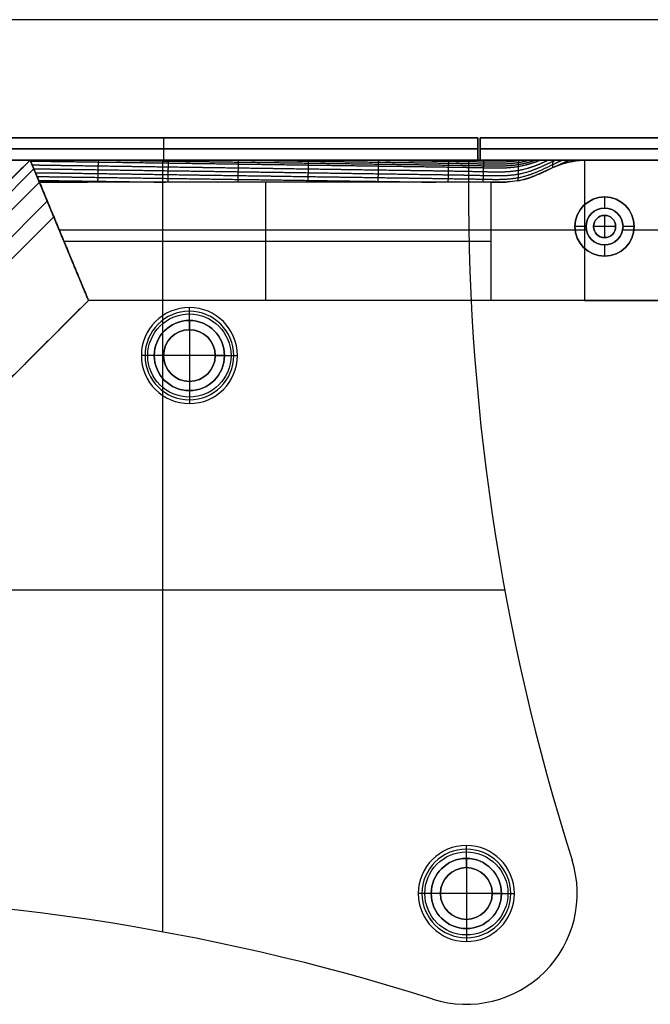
# Model space of a CAD drawing. Header units: millimetres. Extents: x -9 to 841, y -464 to 386.
# Tile 10 of 24: x 49 to 134, y 252 to 386. Entities that reach past the tile are written whole.
import ezdxf

# ---------------------------------------------------------------- set-up
doc = ezdxf.new("R2010")
doc.units = ezdxf.units.MM
doc.header["$MEASUREMENT"] = 0

msp = doc.modelspace()

# ---------------------------------------------------------------- linework, layer by layer
for p, q in [((823.01, 385.55, 9), (8.81, 385.55, 9)), ((25.76, 369.55, -20.5), (110.76, 369.55, -20.5)), ((68.26, 366.55, -40.5), (68.26, 369.55, -40.5)), ((68.26, 366.55, -0.5), (68.26, 369.55, -0.5)), ((68.26, 369.55, -0.5), (68.26, 369.55, -40.5)), ((110.76, 366.55, -20.5), (110.76, 369.55, -20.5)), ((111.06, 366.55, -20.5), (111.06, 369.55, -20.5)), ((111.06, 369.55, -20.5), (721.06, 369.55, -20.5)), ((110.76, 368.05, -40.5), (25.76, 368.05, -40.5)), ((25.76, 368.05, -0.5), (110.76, 368.05, -0.5)), ((110.76, 368.05, -0.5), (110.76, 368.05, -40.5)), ((721.06, 368.05, -40.5), (111.06, 368.05, -40.5)), ((111.06, 368.05, -0.5), (721.06, 368.05, -0.5)), ((111.06, 368.05, -40.5), (111.06, 368.05, -0.5)), ((50.21, 366.55, -40.25), (9.91, 326.24, -40.25)), ((50.71, 365.36, -6.81), (11.1, 325.75, -6.81)), ((25.73, 366.55, -2), (109.52, 366.55, -2)), ((25.76, 366.55, -20.5), (110.76, 366.55, -20.5)), ((58.08, 347.55, -38.75), (50.21, 366.55, -38.75)), ((781.6, 366.55, -36.5), (50.21, 366.55, -36.5)), ((50.21, 366.55, -38.75), (58.08, 347.55, -38.75)), ((67.63, 366.55, -0.5), (67.63, 366.55, -3.5)), ((68.09, 366.55, -0.5), (68.09, 262.06, -0.5)), ((68.09, 366.55, -3.5), (68.09, 344.84, -3.5)), ((68.26, 366.55, -0.5), (68.26, 366.55, -40.5)), ((109.52, 366.55, -3.5), (109.52, 366.55, -0.5)), ((111.06, 366.55, -20.5), (721.06, 366.55, -20.5)), ((125.21, 366.55, -0.5), (125.21, 347.55, -0.5)), ((125.21, 366.55, -0.5), (125.21, 347.55, -0.5)), ((82.02, 363.55, -5), (82.02, 347.55, -5)), ((112.58, 347.55, -5), (112.58, 363.55, -5)), ((127.91, 361.55, -35.5), (127.91, 360.05, -35.5)), ((127.91, 361.55, -35.5), (127.91, 361.55, -72.5)), ((52.52, 360.98, -72.5), (15.47, 323.94, -72.5)), ((127.91, 360.05, -0.5), (127.91, 360.05, -35.5)), ((17.6, 323.06, -5), (53.4, 358.86, -5)), ((127.91, 359.05, 2.5), (127.91, 359.05, -0.5)), ((127.91, 359.05, 2.5), (127.91, 356.05, 2.5)), ((123.91, 357.55, -35.5), (123.91, 357.55, -72.5)), ((125.41, 357.55, -35.5), (123.91, 357.55, -35.5)), ((125.41, 357.55, -0.5), (125.41, 357.55, -35.5)), ((126.41, 357.55, 2.5), (126.41, 357.55, -0.5)), ((129.41, 357.55, 2.5), (126.41, 357.55, 2.5)), ((129.41, 357.55, 2.5), (129.41, 357.55, -0.5)), ((131.91, 357.55, -35.5), (130.41, 357.55, -35.5)), ((130.41, 357.55, -0.5), (130.41, 357.55, -35.5)), ((131.91, 357.55, -35.5), (131.91, 357.55, -72.5)), ((54.15, 357.05, -72.5), (54.15, 357.05, -5)), ((54.15, 357.05, -72.5), (54.15, 357.05, -5)), ((123.94, 357.05, -72.5), (54.15, 357.05, -72.5)), ((125.46, 357.05, -0.5), (125.21, 357.05, -0.5)), ((127.91, 356.05, 2.5), (127.91, 356.05, -0.5)), ((155.94, 357.05, -0.5), (130.36, 357.05, -0.5)), ((411.94, 357.05, -72.5), (131.88, 357.05, -72.5)), ((54.77, 355.55, -5), (112.58, 355.55, -5)), ((127.91, 355.05, -35.5), (127.91, 353.55, -35.5)), ((127.91, 355.05, -0.5), (127.91, 355.05, -35.5)), ((127.91, 353.55, -35.5), (127.91, 353.55, -72.5)), ((58.08, 347.55, -38.75), (28.91, 318.37, -38.75)), ((773.73, 347.55, -36.5), (58.08, 347.55, -36.5)), ((71.74, 344.83, 1.25), (71.74, 346.58, -0.5)), ((71.74, 343.58, -1), (71.74, 346.08, -3.5)), ((71.74, 344.83, 12.5), (71.74, 344.83, 1.25)), ((71.74, 344.83, 12.5), (71.74, 335.33, 12.5)), ((71.74, 343.58, -0.5), (71.74, 343.58, -1)), ((66.99, 340.08, 1.25), (65.24, 340.08, -0.5)), ((68.24, 340.08, -1), (65.74, 340.08, -3.5)), ((66.99, 340.08, 12.5), (66.99, 340.08, 1.25)), ((76.49, 340.08, 12.5), (66.99, 340.08, 12.5)), ((68.24, 340.08, -0.5), (68.24, 340.08, -1)), ((75.24, 340.08, -1), (77.74, 340.08, -3.5)), ((75.24, 340.08, -0.5), (75.24, 340.08, -1)), ((76.49, 340.08, 1.25), (78.24, 340.08, -0.5)), ((76.49, 340.08, 12.5), (76.49, 340.08, 1.25)), ((71.74, 336.58, -1), (71.74, 334.08, -3.5)), ((71.74, 336.58, -0.5), (71.74, 336.58, -1)), ((68.09, 335.32, -3.5), (68.09, 262.06, -3.5)), ((71.74, 335.33, 1.25), (71.74, 333.58, -0.5)), ((71.74, 335.33, 12.5), (71.74, 335.33, 1.25)), ((9.91, 308.37, -0.5), (114.4, 308.37, -0.5)), ((41.14, 308.37, -3.5), (114.4, 308.37, -3.5)), ((109.21, 272, 1.25), (109.21, 273.75, -0.5)), ((109.21, 270.75, -1), (109.21, 273.25, -3.5)), ((109.21, 272, 12.5), (109.21, 272, 1.25)), ((109.21, 272, 12.5), (109.21, 262.5, 12.5)), ((109.21, 270.75, -0.5), (109.21, 270.75, -1)), ((123.51, 271.78, -3.5), (123.51, 271.78, -0.5)), ((104.46, 267.25, 1.25), (102.71, 267.25, -0.5)), ((105.71, 267.25, -1), (103.21, 267.25, -3.5)), ((104.46, 267.25, 12.5), (104.46, 267.25, 1.25)), ((113.96, 267.25, 12.5), (104.46, 267.25, 12.5)), ((105.71, 267.25, -0.5), (105.71, 267.25, -1)), ((112.71, 267.25, -1), (115.21, 267.25, -3.5)), ((112.71, 267.25, -0.5), (112.71, 267.25, -1)), ((113.96, 267.25, 1.25), (115.71, 267.25, -0.5)), ((113.96, 267.25, 12.5), (113.96, 267.25, 1.25)), ((124.21, 267.25, -3.5), (124.21, 267.25, -0.5)), ((109.21, 263.75, -1), (109.21, 261.25, -3.5)), ((109.21, 263.75, -0.5), (109.21, 263.75, -1)), ((109.21, 262.5, 1.25), (109.21, 260.75, -0.5)), ((109.21, 262.5, 12.5), (109.21, 262.5, 1.25)), ((104.68, 252.95, -0.5), (104.68, 252.95, -3.5)), ((109.21, 252.25, -3.5), (109.21, 252.25, -0.5))]:
    msp.add_line(p, q)
for centre, radius in [((127.91, 357.55, -54), 4), ((127.91, 357.55, -18), 2.5), ((127.91, 357.55, 1), 1.5), ((71.74, 340.08, 0.37), 5.63), ((71.74, 340.08, -2.25), 4.75), ((71.74, 340.08, 6.87), 4.75), ((71.74, 340.08, -0.75), 3.5), ((109.21, 267.25, 0.37), 5.62), ((109.21, 267.25, -2.25), 4.75), ((109.21, 267.25, 6.87), 4.75), ((109.21, 267.25, -0.75), 3.5)]:
    msp.add_circle(centre, radius)
for centre, radius, start, end in [((409.49, 362.42, -3.5), 300, 179.2104, 197.5852), ((409.49, 362.42, -0.5), 300, 179.2104, 197.5852), ((409.49, 362.42, -2), 300, 179.2104, 197.5852), ((127.91, 357.55, -72.5), 4, 0, 180), ((127.91, 357.55, -35.5), 4, 0, 180), ((127.91, 357.55, -0.5), 2.5, 0, 180), ((127.91, 357.55, -35.5), 2.5, 0, 180), ((127.91, 357.55, -0.5), 1.5, 0, 180), ((127.91, 357.55, 2.5), 1.5, 0, 180), ((127.91, 357.55, -72.5), 4, 180, 0), ((127.91, 357.55, -35.5), 4, 180, 0), ((127.91, 357.55, -0.5), 2.5, 180, 0), ((127.91, 357.55, -35.5), 2.5, 180, 0), ((127.91, 357.55, -0.5), 1.5, 180, 0), ((127.91, 357.55, 2.5), 1.5, 180, 0), ((71.74, 340.08, -0.5), 6.5, 0, 180), ((71.74, 340.08, -3.5), 6, 90, 270), ((71.74, 340.08, -3.5), 6, 270, 90), ((71.74, 340.08, 1.25), 4.75, 0, 180), ((71.74, 340.08, 12.5), 4.75, 0, 180), ((71.74, 340.08, -1), 3.5, 90, 270), ((71.74, 340.08, -0.5), 3.5, 90, 270), ((71.74, 340.08, -1), 3.5, 270, 90), ((71.74, 340.08, -0.5), 3.5, 270, 90), ((71.74, 340.08, -0.5), 6.5, 180, 0), ((71.74, 340.08, 1.25), 4.75, 180, 0), ((71.74, 340.08, 12.5), 4.75, 180, 0), ((109.21, 267.25, -0.5), 6.5, 0, 180), ((109.21, 267.25, -3.5), 6, 90, 270), ((109.21, 267.25, 1.25), 4.75, 0, 180), ((109.21, 267.25, 12.5), 4.75, 0, 180), ((109.21, 267.25, -3.5), 6, 270, 90), ((109.21, 267.25, -3.5), 15, 252.4148, 17.5852), ((109.21, 267.25, -0.5), 15, 252.4148, 17.5852), ((109.21, 267.25, -2), 15, 252.4148, 17.5852), ((109.21, 267.25, -1), 3.5, 90, 270), ((109.21, 267.25, -0.5), 3.5, 90, 270), ((109.21, 267.25, -1), 3.5, 270, 90), ((109.21, 267.25, -0.5), 3.5, 270, 90), ((14.04, -33.03, -3.5), 300, 72.4148, 90.7896), ((14.04, -33.03, -0.5), 300, 72.4148, 90.7896), ((14.04, -33.03, -2), 300, 72.4148, 90.7896), ((109.21, 267.25, -0.5), 6.5, 180, 0), ((109.21, 267.25, 1.25), 4.75, 180, 0), ((109.21, 267.25, 12.5), 4.75, 180, 0)]:
    msp.add_arc(centre, radius, start, end)
at = {"extrusion": (0, 1, 0)}
msp.add_arc((-112.58, 15, 357.05), 20, 230.805, 270, dxfattribs=at)
at = {"extrusion": (7.9165e-14, 1, -2.22352e-13)}
msp.add_arc((-112.58, 15, 347.55), 20, 230.805, 270, dxfattribs=at)
for points, degree in [([(823.01, 385.55, 18.5), (415.91, 385.55, 18.5), (8.81, 385.55, 18.5)], 2), ([(823.01, 385.55, -0.5), (415.91, 385.55, -0.5), (8.81, 385.55, -0.5)], 2), ([(25.76, 369.55, -40.5), (68.26, 369.55, -40.5), (110.76, 369.55, -40.5)], 2), ([(110.76, 369.55, -0.5), (68.26, 369.55, -0.5), (25.76, 369.55, -0.5)], 2), ([(110.76, 369.55, -40.5), (110.76, 368.05, -40.5), (110.76, 366.55, -40.5)], 2), ([(110.76, 369.55, -40.5), (110.76, 369.55, -20.5), (110.76, 369.55, -0.5)], 2), ([(110.76, 369.55, -0.5), (110.76, 368.05, -0.5), (110.76, 366.55, -0.5)], 2), ([(111.06, 366.55, -40.5), (111.06, 368.05, -40.5), (111.06, 369.55, -40.5)], 2), ([(111.06, 369.55, -40.5), (416.06, 369.55, -40.5), (721.06, 369.55, -40.5)], 2), ([(721.06, 369.55, -0.5), (416.06, 369.55, -0.5), (111.06, 369.55, -0.5)], 2), ([(111.06, 369.55, -0.5), (111.06, 368.05, -0.5), (111.06, 366.55, -0.5)], 2), ([(111.06, 369.55, -0.5), (111.06, 369.55, -20.5), (111.06, 369.55, -40.5)], 2), ([(50.21, 366.55, -8), (30.06, 346.4, -8), (9.91, 326.24, -8)], 2), ([(9.91, 326.24, -72.5), (30.06, 346.4, -72.5), (50.21, 366.55, -72.5)], 2), ([(109.52, 366.55, -3.5), (67.63, 366.55, -3.5), (25.73, 366.55, -3.5)], 2), ([(109.52, 366.55, -0.5), (67.63, 366.55, -0.5), (25.73, 366.55, -0.5)], 2), ([(110.76, 366.55, -40.5), (68.26, 366.55, -40.5), (25.76, 366.55, -40.5)], 2), ([(25.76, 366.55, -0.5), (68.26, 366.55, -0.5), (110.76, 366.55, -0.5)], 2), ([(51.46, 363.55, -5), (50.84, 365.05, -6.5), (50.21, 366.55, -8)], 2), ([(58.08, 347.55, -72.5), (54.15, 357.05, -72.5), (50.21, 366.55, -72.5)], 2), ([(50.21, 366.55, -72.5), (50.21, 366.55, -40.25), (50.21, 366.55, -8)], 2), ([(781.6, 366.55, -72.5), (415.91, 366.55, -72.5), (50.21, 366.55, -72.5)], 2), ([(50.21, 366.55, -72.5), (50.21, 366.55, -40.25), (50.21, 366.55, -8)], 2), ([(50.21, 366.55, -8), (50.85, 366.55, -8), (51.48, 366.55, -8), (52.11, 366.55, -8)], 3), ([(50.21, 366.55, -8), (50.85, 366.55, -8), (51.48, 366.55, -8), (52.11, 366.55, -8)], 3), ([(51.46, 363.55, -5), (50.89, 364.92, -6.37), (50.6, 365.62, -7.06), (50.21, 366.55, -8)], 3), ([(50.21, 366.55, -8), (50.21, 366.55, -8), (50.21, 366.55, -8), (50.21, 366.55, -8)], 3), ([(58.08, 347.55, -72.5), (54.15, 357.05, -72.5), (50.21, 366.55, -72.5)], 2), ([(106.26, 366.55, -8), (107.85, 366.55, -8), (109.44, 366.55, -8), (111.02, 366.55, -8)], 3), ([(110.76, 366.55, -0.5), (110.76, 366.55, -20.5), (110.76, 366.55, -40.5)], 2), ([(111.02, 366.55, -8), (111.65, 366.55, -8), (112.14, 366.55, -8.01), (112.57, 366.55, -8)], 3), ([(721.06, 366.55, -40.5), (416.06, 366.55, -40.5), (111.06, 366.55, -40.5)], 2), ([(111.06, 366.55, -0.5), (416.06, 366.55, -0.5), (721.06, 366.55, -0.5)], 2), ([(111.06, 366.55, -40.5), (111.06, 366.55, -20.5), (111.06, 366.55, -0.5)], 2), ([(112.57, 366.55, -8), (112.57, 366.55, -8), (112.57, 366.55, -8), (112.58, 366.55, -8)], 3), ([(112.58, 366.55, -8), (113.34, 366.55, -8), (114.1, 366.55, -7.97), (114.85, 366.55, -7.87)], 3), ([(112.58, 366.55, -8), (113.34, 366.55, -8), (114.09, 366.55, -7.97), (114.85, 366.55, -7.87)], 3), ([(121.38, 365.71, -2.96), (121.2, 365.64, -3.05), (121.02, 365.57, -3.14), (120.84, 365.49, -3.22)], 3), ([(121.12, 365.61, -3.08), (121.53, 365.81, -2.93), (121.94, 366, -2.78), (122.34, 366.19, -2.63), (122.75, 366.37, -2.48), (123.15, 366.55, -2.34)], 5), ([(123.88, 366.43, -1.5), (123.94, 366.45, -1.48), (124, 366.48, -1.46), (124.05, 366.5, -1.44), (124.11, 366.53, -1.42), (124.17, 366.55, -1.4)], 5), ([(125.21, 366.55, -0.5), (415.91, 366.55, -0.5), (706.6, 366.55, -0.5)], 2), ([(12.91, 325, -5), (32.18, 344.28, -5), (51.46, 363.55, -5)], 2), ([(51.46, 363.55, -5), (54.77, 355.55, -5), (58.08, 347.55, -5)], 2), ([(51.46, 363.55, -5), (53.63, 363.55, -5), (55.8, 363.55, -5), (57.97, 363.55, -5)], 3), ([(58.08, 347.55, -5), (54.77, 355.55, -5), (51.46, 363.55, -5)], 2), ([(51.46, 363.55, -5), (51.46, 363.55, -5), (51.46, 363.55, -5), (51.46, 363.55, -5)], 3), ([(106.22, 363.55, -5), (98.28, 363.55, -5), (71.36, 363.55, -5), (57.97, 363.55, -5)], 3), ([(111, 363.55, -5), (109.41, 363.55, -5), (107.81, 363.55, -5), (106.22, 363.55, -5)], 3), ([(112.59, 363.55, -5), (112.59, 363.55, -5), (112.58, 363.55, -5), (112.58, 363.55, -5)], 3), ([(114.81, 363.58, -4.88), (114.08, 363.54, -4.96), (113.34, 363.56, -5), (112.59, 363.55, -5)], 3), ([(112.59, 363.55, -5), (113.34, 363.55, -5), (114.08, 363.54, -4.96), (114.81, 363.58, -4.88)], 3), ([(116.08, 363.72, -4.69), (115.66, 363.65, -4.77), (115.24, 363.61, -4.83), (114.81, 363.58, -4.88)], 3), ([(58.08, 347.55, -5), (43.5, 332.96, -5), (28.91, 318.37, -5)], 2), ([(58.08, 347.55, -72.5), (43.5, 332.96, -72.5), (28.91, 318.37, -72.5)], 2), ([(58.08, 347.55, -5), (58.08, 347.55, -38.75), (58.08, 347.55, -72.5)], 2), ([(112.58, 347.55, -5), (85.33, 347.55, -5), (58.08, 347.55, -5)], 2), ([(58.08, 347.55, -72.5), (58.08, 347.55, -38.75), (58.08, 347.55, -5)], 2), ([(773.73, 347.55, -72.5), (415.91, 347.55, -72.5), (58.08, 347.55, -72.5)], 2), ([(125.21, 347.55, -0.5), (415.91, 347.55, -0.5), (706.6, 347.55, -0.5)], 2)]:
    msp.add_open_spline(points, degree=degree)
for points, degree, knots in [([(50.27, 366.41, -7.86), (52.09, 366.39, -7.83), (53.92, 366.35, -7.82), (55.74, 366.34, -7.79), (59.46, 366.28, -7.73), (63.18, 366.23, -7.68), (65.07, 366.2, -7.65), (68.86, 366.15, -7.6), (72.65, 366.09, -7.55), (74.55, 366.07, -7.52), (78.34, 366.01, -7.47), (82.13, 365.96, -7.41), (84.02, 365.93, -7.38), (87.81, 365.88, -7.33), (91.6, 365.82, -7.28), (93.5, 365.8, -7.25), (97.29, 365.74, -7.2), (101.08, 365.69, -7.14), (102.98, 365.66, -7.12), (105.82, 365.62, -7.08), (108.66, 365.57, -7.04), (109.61, 365.56, -7.03), (111.5, 365.51, -7.01), (113.4, 365.47, -7), (114.35, 365.46, -6.98), (115.89, 365.57, -6.86), (117.44, 365.92, -6.57), (118.04, 366.1, -6.42), (118.63, 366.31, -6.25), (119.23, 366.55, -6.05)], 5, [-3.841727, -3.841727, -3.841727, -3.841727, -3.841727, -3.841727, -2.930342, -2.930342, -2.930342, -1.982927, -1.982927, -1.982927, -1.035512, -1.035512, -1.035512, -0.088097, -0.088097, -0.088097, 0.859318, 0.859318, 0.859318, 1.806733, 1.806733, 1.806733, 2.28044, 2.28044, 2.28044, 2.754148, 2.754148, 2.754148, 3.056492, 3.056492, 3.056492, 3.056492, 3.056492, 3.056492]), ([(50.49, 365.89, -7.34), (52.26, 365.87, -7.31), (54.04, 365.83, -7.3), (55.82, 365.81, -7.26), (59.49, 365.76, -7.21), (63.17, 365.71, -7.16), (65.06, 365.68, -7.13), (68.85, 365.63, -7.08), (72.64, 365.57, -7.03), (74.54, 365.55, -7), (78.33, 365.49, -6.95), (82.12, 365.44, -6.89), (84.01, 365.41, -6.86), (87.8, 365.36, -6.81), (91.59, 365.3, -6.76), (93.49, 365.27, -6.73), (97.28, 365.22, -6.68), (101.07, 365.16, -6.62), (102.96, 365.14, -6.6), (105.81, 365.09, -6.56), (108.65, 365.05, -6.52), (109.6, 365.03, -6.51), (111.49, 364.99, -6.5), (113.39, 364.94, -6.49), (114.34, 364.93, -6.47), (116.1, 365.05, -6.33), (117.87, 365.51, -5.95), (118.68, 365.81, -5.71), (119.5, 366.17, -5.42), (120.32, 366.55, -5.12)], 5, [-3.818953, -3.818953, -3.818953, -3.818953, -3.818953, -3.818953, -2.930342, -2.930342, -2.930342, -1.982927, -1.982927, -1.982927, -1.035512, -1.035512, -1.035512, -0.088097, -0.088097, -0.088097, 0.859318, 0.859318, 0.859318, 1.806733, 1.806733, 1.806733, 2.28044, 2.28044, 2.28044, 2.754148, 2.754148, 2.754148, 3.167878, 3.167878, 3.167878, 3.167878, 3.167878, 3.167878]), ([(50.7, 365.37, -6.82), (52.44, 365.35, -6.79), (54.17, 365.31, -6.77), (55.9, 365.29, -6.74), (59.53, 365.24, -6.69), (63.15, 365.19, -6.64), (65.05, 365.16, -6.61), (68.84, 365.11, -6.56), (72.63, 365.05, -6.51), (74.52, 365.03, -6.48), (78.31, 364.97, -6.43), (82.1, 364.92, -6.37), (84, 364.89, -6.34), (87.79, 364.84, -6.29), (91.58, 364.78, -6.24), (93.48, 364.75, -6.21), (97.27, 364.7, -6.16), (101.06, 364.64, -6.1), (102.95, 364.61, -6.08), (105.79, 364.57, -6.04), (108.64, 364.53, -6), (109.59, 364.51, -5.99), (111.48, 364.47, -5.98), (113.38, 364.42, -5.96), (114.33, 364.41, -5.95), (116.21, 364.55, -5.8), (118.09, 365.08, -5.36), (119.02, 365.47, -5.04), (120.03, 365.96, -4.66), (121.04, 366.44, -4.28), (121.12, 366.48, -4.25), (121.19, 366.51, -4.22), (121.26, 366.55, -4.2)], 5, [-3.796107, -3.796107, -3.796107, -3.796107, -3.796107, -3.796107, -2.930342, -2.930342, -2.930342, -1.982927, -1.982927, -1.982927, -1.035512, -1.035512, -1.035512, -0.088097, -0.088097, -0.088097, 0.859318, 0.859318, 0.859318, 1.806733, 1.806733, 1.806733, 2.28044, 2.28044, 2.28044, 2.754148, 2.754148, 2.754148, 3.227855, 3.227855, 3.227855, 3.265299, 3.265299, 3.265299, 3.265299, 3.265299, 3.265299]), ([(50.92, 364.84, -6.29), (52.61, 364.82, -6.27), (54.29, 364.79, -6.25), (55.98, 364.77, -6.22), (59.56, 364.72, -6.17), (63.14, 364.67, -6.12), (65.04, 364.64, -6.09), (68.83, 364.59, -6.04), (72.62, 364.53, -5.99), (74.51, 364.5, -5.96), (78.3, 364.45, -5.9), (82.09, 364.4, -5.85), (83.99, 364.37, -5.82), (87.78, 364.31, -5.77), (91.57, 364.26, -5.72), (93.46, 364.23, -5.69), (97.25, 364.18, -5.64), (101.04, 364.12, -5.58), (102.94, 364.1, -5.56), (105.78, 364.05, -5.52), (108.63, 364.01, -5.48), (109.57, 364, -5.46), (111.47, 363.96, -5.45), (113.36, 363.92, -5.43), (114.31, 363.91, -5.41), (116.2, 364.06, -5.26), (118.08, 364.61, -4.8), (119.01, 365.01, -4.48), (120.21, 365.61, -4.01), (121.4, 366.18, -3.56), (121.67, 366.31, -3.46), (121.93, 366.43, -3.36), (122.19, 366.55, -3.27)], 5, [-3.773212, -3.773212, -3.773212, -3.773212, -3.773212, -3.773212, -2.930342, -2.930342, -2.930342, -1.982927, -1.982927, -1.982927, -1.035512, -1.035512, -1.035512, -0.088097, -0.088097, -0.088097, 0.859318, 0.859318, 0.859318, 1.806733, 1.806733, 1.806733, 2.28044, 2.28044, 2.28044, 2.754148, 2.754148, 2.754148, 3.227855, 3.227855, 3.227855, 3.360834, 3.360834, 3.360834, 3.360834, 3.360834, 3.360834]), ([(52.11, 366.55, -8), (52.4, 366.55, -8), (52.73, 366.55, -8), (54.77, 366.55, -8.01), (55.8, 366.55, -8.01), (57.92, 366.55, -8), (58.77, 366.55, -8), (59.77, 366.55, -8)], 3, [0.2231069, 0.2231069, 0.2231069, 0.2231069, 0.2982626, 0.2982626, 0.6280425, 0.6280425, 0.7801975, 0.7801975, 0.7801975, 0.7801975]), ([(58.9, 366.55, -8), (59, 366.55, -8), (59.1, 366.55, -8), (59.2, 366.55, -8), (61.19, 366.52, -7.97), (63.18, 366.49, -7.94), (65.08, 366.46, -7.91), (68.87, 366.41, -7.86), (72.66, 366.35, -7.81), (74.55, 366.33, -7.78), (78.34, 366.27, -7.73), (82.13, 366.22, -7.67), (84.03, 366.19, -7.64), (87.82, 366.14, -7.59), (91.61, 366.08, -7.54), (93.51, 366.06, -7.51), (97.3, 366, -7.46), (101.09, 365.95, -7.4), (102.98, 365.92, -7.38), (105.82, 365.88, -7.34), (108.67, 365.83, -7.3), (109.61, 365.82, -7.29), (111.51, 365.78, -7.27), (113.41, 365.74, -7.25), (114.35, 365.73, -7.24), (115.76, 365.83, -7.13), (117.17, 366.12, -6.87), (117.64, 366.24, -6.77), (118.1, 366.39, -6.65), (118.57, 366.55, -6.52)], 5, [-2.979518, -2.979518, -2.979518, -2.979518, -2.979518, -2.979518, -2.930342, -2.930342, -2.930342, -1.982927, -1.982927, -1.982927, -1.035512, -1.035512, -1.035512, -0.088097, -0.088097, -0.088097, 0.859318, 0.859318, 0.859318, 1.806733, 1.806733, 1.806733, 2.28044, 2.28044, 2.28044, 2.754148, 2.754148, 2.754148, 2.988712, 2.988712, 2.988712, 2.988712, 2.988712, 2.988712]), ([(59.39, 366.55, -8), (59.39, 366.49, -7.94), (59.39, 366.44, -7.89), (59.39, 366.39, -7.84), (59.39, 366.23, -7.68), (59.38, 366.08, -7.53), (59.38, 365.97, -7.42), (59.37, 365.76, -7.21), (59.37, 365.55, -7.01), (59.37, 365.45, -6.9), (59.36, 365.24, -6.69), (59.36, 365.03, -6.49), (59.36, 364.93, -6.38), (59.35, 364.72, -6.17), (59.35, 364.51, -5.97), (59.34, 364.41, -5.86), (59.34, 364.2, -5.65), (59.33, 363.99, -5.45), (59.33, 363.89, -5.34), (59.33, 363.76, -5.21), (59.33, 363.63, -5.08), (59.33, 363.6, -5.05), (59.32, 363.58, -5.03), (59.32, 363.55, -5)], 5, [-0.1755662, -0.1755662, -0.1755662, -0.1755662, -0.1755662, -0.1755662, -0.1390844, -0.1390844, -0.1390844, -0.0661208, -0.0661208, -0.0661208, 0.0068428, 0.0068428, 0.0068428, 0.0798065, 0.0798065, 0.0798065, 0.1527701, 0.1527701, 0.1527701, 0.2257337, 0.2257337, 0.2257337, 0.2440742, 0.2440742, 0.2440742, 0.2440742, 0.2440742, 0.2440742]), ([(59.77, 366.55, -8), (61.78, 366.55, -8), (63.79, 366.55, -8), (66.73, 366.55, -8), (67.66, 366.55, -8), (68.58, 366.55, -8)], 3, [0.9554142, 0.9554142, 0.9554142, 0.9554142, 1.5590194, 1.5590194, 1.8367254, 1.8367254, 1.8367254, 1.8367254]), ([(68.58, 366.55, -8), (72.85, 366.55, -8), (77.12, 366.55, -8), (81.4, 366.55, -8), (86.59, 366.55, -8), (91.79, 366.55, -8), (97.13, 366.55, -8), (97.27, 366.55, -8), (97.41, 366.55, -8)], 3, [1.836725, 1.836725, 1.836725, 1.836725, 3.118039, 3.118039, 3.118039, 4.677058, 4.677058, 4.719097, 4.719097, 4.719097, 4.719097]), ([(68.87, 366.55, -8), (68.87, 366.52, -7.97), (68.87, 366.49, -7.95), (68.87, 366.46, -7.92), (68.87, 366.38, -7.84), (68.87, 366.3, -7.76), (68.86, 366.25, -7.7), (68.86, 366.1, -7.55), (68.86, 365.94, -7.39), (68.86, 365.84, -7.29), (68.85, 365.63, -7.08), (68.85, 365.42, -6.87), (68.84, 365.31, -6.77), (68.84, 365.11, -6.56), (68.83, 364.9, -6.35), (68.83, 364.79, -6.25), (68.83, 364.59, -6.04), (68.82, 364.38, -5.83), (68.82, 364.27, -5.73), (68.82, 364.07, -5.52), (68.81, 363.86, -5.31), (68.81, 363.76, -5.21), (68.81, 363.65, -5.11), (68.8, 363.55, -5)], 5, [-0.1944408, -0.1944408, -0.1944408, -0.1944408, -0.1944408, -0.1944408, -0.1746026, -0.1746026, -0.1746026, -0.1382045, -0.1382045, -0.1382045, -0.0654085, -0.0654085, -0.0654085, 0.0073876, 0.0073876, 0.0073876, 0.0801837, 0.0801837, 0.0801837, 0.1529798, 0.1529798, 0.1529798, 0.2252152, 0.2252152, 0.2252152, 0.2252152, 0.2252152, 0.2252152]), ([(77.19, 366.55, -8), (77.42, 366.55, -8), (77.65, 366.54, -8), (77.88, 366.54, -7.99), (80.01, 366.51, -7.96), (82.14, 366.48, -7.93), (84.04, 366.45, -7.9), (87.83, 366.4, -7.85), (91.62, 366.34, -7.8), (93.51, 366.32, -7.77), (97.3, 366.26, -7.72), (101.09, 366.21, -7.66), (102.99, 366.18, -7.64), (105.83, 366.14, -7.6), (108.67, 366.1, -7.56), (109.62, 366.08, -7.54), (111.52, 366.04, -7.53), (113.41, 366.01, -7.51), (114.36, 366, -7.49), (115.6, 366.09, -7.39), (116.85, 366.32, -7.18), (117.15, 366.39, -7.13), (117.45, 366.47, -7.06), (117.74, 366.55, -7)], 5, [-1.151895, -1.151895, -1.151895, -1.151895, -1.151895, -1.151895, -1.035512, -1.035512, -1.035512, -0.088097, -0.088097, -0.088097, 0.859318, 0.859318, 0.859318, 1.806733, 1.806733, 1.806733, 2.28044, 2.28044, 2.28044, 2.754148, 2.754148, 2.754148, 2.90505, 2.90505, 2.90505, 2.90505, 2.90505, 2.90505]), ([(78.35, 366.55, -8), (78.35, 366.55, -8), (78.35, 366.54, -8), (78.35, 366.54, -7.99), (78.35, 366.48, -7.94), (78.35, 366.43, -7.88), (78.35, 366.38, -7.83), (78.34, 366.27, -7.73), (78.34, 366.17, -7.62), (78.34, 366.12, -7.57), (78.34, 365.96, -7.41), (78.33, 365.8, -7.26), (78.33, 365.7, -7.15), (78.33, 365.49, -6.95), (78.32, 365.28, -6.74), (78.32, 365.18, -6.63), (78.31, 364.97, -6.43), (78.31, 364.76, -6.22), (78.31, 364.66, -6.11), (78.3, 364.45, -5.9), (78.3, 364.24, -5.7), (78.3, 364.14, -5.59), (78.29, 363.96, -5.41), (78.29, 363.78, -5.23), (78.29, 363.7, -5.15), (78.28, 363.63, -5.08), (78.28, 363.55, -5)], 5, [-0.2133198, -0.2133198, -0.2133198, -0.2133198, -0.2133198, -0.2133198, -0.2110006, -0.2110006, -0.2110006, -0.1746026, -0.1746026, -0.1746026, -0.1382045, -0.1382045, -0.1382045, -0.0654085, -0.0654085, -0.0654085, 0.0073876, 0.0073876, 0.0073876, 0.0801837, 0.0801837, 0.0801837, 0.1529798, 0.1529798, 0.1529798, 0.206371, 0.206371, 0.206371, 0.206371, 0.206371, 0.206371]), ([(87.83, 366.55, -8), (87.83, 366.52, -7.97), (87.83, 366.49, -7.94), (87.83, 366.46, -7.91), (87.83, 366.38, -7.83), (87.82, 366.29, -7.75), (87.82, 366.24, -7.69), (87.82, 366.14, -7.59), (87.82, 366.03, -7.49), (87.82, 365.98, -7.43), (87.81, 365.83, -7.28), (87.81, 365.67, -7.12), (87.81, 365.56, -7.02), (87.8, 365.36, -6.81), (87.8, 365.15, -6.6), (87.8, 365.04, -6.5), (87.79, 364.84, -6.29), (87.79, 364.63, -6.08), (87.78, 364.52, -5.98), (87.78, 364.31, -5.77), (87.77, 364.11, -5.56), (87.77, 364, -5.46), (87.77, 363.85, -5.3), (87.76, 363.7, -5.15), (87.76, 363.65, -5.1), (87.76, 363.6, -5.05), (87.76, 363.55, -5)], 5, [-0.2321987, -0.2321987, -0.2321987, -0.2321987, -0.2321987, -0.2321987, -0.2110006, -0.2110006, -0.2110006, -0.1746026, -0.1746026, -0.1746026, -0.1382045, -0.1382045, -0.1382045, -0.0654085, -0.0654085, -0.0654085, 0.0073876, 0.0073876, 0.0073876, 0.0801837, 0.0801837, 0.0801837, 0.1529798, 0.1529798, 0.1529798, 0.1875161, 0.1875161, 0.1875161, 0.1875161, 0.1875161, 0.1875161]), ([(95.46, 366.55, -8), (95.83, 366.54, -8), (96.2, 366.54, -7.99), (96.57, 366.53, -7.99), (98.83, 366.5, -7.95), (101.1, 366.47, -7.92), (102.99, 366.44, -7.9), (105.84, 366.4, -7.86), (108.68, 366.36, -7.82), (109.63, 366.35, -7.8), (111.52, 366.31, -7.78), (113.42, 366.28, -7.76), (114.37, 366.28, -7.74), (115.37, 366.35, -7.66), (116.38, 366.51, -7.51), (116.45, 366.53, -7.5), (116.51, 366.54, -7.49), (116.58, 366.55, -7.48)], 5, [0.674692, 0.674692, 0.674692, 0.674692, 0.674692, 0.674692, 0.859318, 0.859318, 0.859318, 1.806733, 1.806733, 1.806733, 2.28044, 2.28044, 2.28044, 2.754148, 2.754148, 2.754148, 2.787166, 2.787166, 2.787166, 2.787166, 2.787166, 2.787166]), ([(97.31, 366.55, -8), (97.31, 366.54, -8), (97.31, 366.54, -7.99), (97.31, 366.53, -7.99), (97.31, 366.48, -7.93), (97.31, 366.42, -7.87), (97.3, 366.37, -7.82), (97.3, 366.26, -7.72), (97.3, 366.16, -7.61), (97.3, 366.11, -7.56), (97.3, 366, -7.46), (97.29, 365.9, -7.35), (97.29, 365.85, -7.3), (97.29, 365.69, -7.14), (97.29, 365.53, -6.99), (97.28, 365.43, -6.89), (97.28, 365.22, -6.68), (97.27, 365.01, -6.47), (97.27, 364.91, -6.37), (97.27, 364.7, -6.16), (97.26, 364.49, -5.95), (97.26, 364.39, -5.84), (97.25, 364.18, -5.64), (97.25, 363.97, -5.43), (97.25, 363.87, -5.32), (97.24, 363.74, -5.2), (97.24, 363.62, -5.07), (97.24, 363.59, -5.05), (97.24, 363.57, -5.02), (97.24, 363.55, -5)], 5, [-0.2510777, -0.2510777, -0.2510777, -0.2510777, -0.2510777, -0.2510777, -0.2473987, -0.2473987, -0.2473987, -0.2110006, -0.2110006, -0.2110006, -0.1746026, -0.1746026, -0.1746026, -0.1382045, -0.1382045, -0.1382045, -0.0654085, -0.0654085, -0.0654085, 0.0073876, 0.0073876, 0.0073876, 0.0801837, 0.0801837, 0.0801837, 0.1529798, 0.1529798, 0.1529798, 0.1686254, 0.1686254, 0.1686254, 0.1686254, 0.1686254, 0.1686254]), ([(97.41, 366.55, -8), (98.21, 366.55, -8), (99, 366.55, -8), (101.25, 366.55, -8), (102.53, 366.55, -8), (105.03, 366.55, -8), (105.67, 366.55, -8), (106.26, 366.55, -8)], 3, [2.4055683, 2.4055683, 2.4055683, 2.4055683, 2.4900334, 2.4900334, 2.6988736, 2.6988736, 2.7869319, 2.7869319, 2.7869319, 2.7869319]), ([(106.26, 366.55, -8), (107.06, 366.55, -8), (107.85, 366.55, -8), (109.44, 366.55, -8), (110.23, 366.55, -8), (111.02, 366.55, -8)], 3, [-0.7209411, -0.7209411, -0.7209411, -0.7209411, -0.3604706, -0.3604706, 0, 0, 0, 0]), ([(106.79, 366.55, -8), (106.79, 366.52, -7.97), (106.79, 366.48, -7.94), (106.78, 366.45, -7.91), (106.78, 366.37, -7.82), (106.78, 366.28, -7.74), (106.78, 366.23, -7.69), (106.78, 366.12, -7.58), (106.78, 366.02, -7.48), (106.77, 365.97, -7.43), (106.77, 365.86, -7.33), (106.77, 365.76, -7.22), (106.77, 365.7, -7.17), (106.76, 365.55, -7.01), (106.76, 365.39, -6.86), (106.76, 365.29, -6.76), (106.75, 365.08, -6.55), (106.75, 364.87, -6.34), (106.75, 364.76, -6.24), (106.74, 364.56, -6.03), (106.74, 364.35, -5.82), (106.73, 364.25, -5.71), (106.73, 364.04, -5.51), (106.73, 363.84, -5.3), (106.72, 363.75, -5.2), (106.72, 363.65, -5.1), (106.72, 363.55, -5)], 5, [-0.2699499, -0.2699499, -0.2699499, -0.2699499, -0.2699499, -0.2699499, -0.2473987, -0.2473987, -0.2473987, -0.2110006, -0.2110006, -0.2110006, -0.1746026, -0.1746026, -0.1746026, -0.1382045, -0.1382045, -0.1382045, -0.0654085, -0.0654085, -0.0654085, 0.0073876, 0.0073876, 0.0073876, 0.0801837, 0.0801837, 0.0801837, 0.1496671, 0.1496671, 0.1496671, 0.1496671, 0.1496671, 0.1496671]), ([(111.53, 366.55, -8), (111.53, 366.5, -7.96), (111.52, 366.45, -7.91), (111.52, 366.41, -7.87), (111.52, 366.31, -7.77), (111.52, 366.21, -7.68), (111.52, 366.15, -7.63), (111.52, 366.04, -7.53), (111.51, 365.94, -7.42), (111.51, 365.88, -7.37), (111.51, 365.78, -7.27), (111.51, 365.67, -7.17), (111.51, 365.62, -7.12), (111.5, 365.46, -6.96), (111.5, 365.3, -6.81), (111.5, 365.19, -6.71), (111.49, 364.98, -6.5), (111.49, 364.78, -6.29), (111.49, 364.67, -6.19), (111.48, 364.47, -5.98), (111.48, 364.26, -5.76), (111.47, 364.16, -5.66), (111.47, 363.98, -5.46), (111.46, 363.79, -5.27), (111.46, 363.71, -5.18), (111.46, 363.63, -5.09), (111.46, 363.55, -5)], 5, [-0.2795516, -0.2795516, -0.2795516, -0.2795516, -0.2795516, -0.2795516, -0.2473987, -0.2473987, -0.2473987, -0.2110006, -0.2110006, -0.2110006, -0.1746026, -0.1746026, -0.1746026, -0.1382045, -0.1382045, -0.1382045, -0.0654085, -0.0654085, -0.0654085, 0.0073876, 0.0073876, 0.0073876, 0.0801837, 0.0801837, 0.0801837, 0.1403159, 0.1403159, 0.1403159, 0.1403159, 0.1403159, 0.1403159]), ([(114.85, 366.55, -7.87), (114.89, 366.55, -7.86), (114.94, 366.55, -7.86), (115.45, 366.55, -7.78), (115.9, 366.55, -7.68), (116.35, 366.55, -7.55)], 3, [3.4739498, 3.4739498, 3.4739498, 3.4739498, 3.4851515, 3.4851515, 3.6073787, 3.6073787, 3.6073787, 3.6073787]), ([(120.84, 365.49, -3.22), (120.44, 365.31, -3.4), (120.05, 365.13, -3.56), (119.26, 364.76, -3.86), (118.86, 364.58, -3.99), (118.07, 364.26, -4.24), (117.68, 364.11, -4.35), (116.88, 363.88, -4.54), (116.48, 363.79, -4.62), (116.08, 363.72, -4.69)], 3, [-0.5338197, -0.5338197, -0.5338197, -0.5338197, -0.4003078, -0.4003078, -0.2668714, -0.2668714, -0.1334431, -0.1334431, 0, 0, 0, 0]), ([(116.08, 363.72, -4.69), (116.52, 363.79, -4.62), (116.94, 363.89, -4.53), (117.76, 364.14, -4.32), (118.16, 364.29, -4.21), (118.95, 364.61, -3.96), (119.33, 364.79, -3.83), (120.09, 365.15, -3.54), (120.46, 365.32, -3.39), (120.84, 365.49, -3.22)], 3, [6.6422665, 6.6422665, 6.6422665, 6.6422665, 6.7941243, 6.7941243, 6.9458613, 6.9458613, 7.0974362, 7.0974362, 7.2490125, 7.2490125, 7.2490125, 7.2490125]), ([(116.25, 366.55, -7.58), (116.25, 366.54, -7.57), (116.25, 366.53, -7.56), (116.25, 366.52, -7.55), (116.25, 366.45, -7.49), (116.25, 366.38, -7.43), (116.25, 366.33, -7.38), (116.25, 366.22, -7.28), (116.24, 366.11, -7.18), (116.24, 366.06, -7.13), (116.24, 365.95, -7.03), (116.24, 365.84, -6.92), (116.24, 365.79, -6.87), (116.23, 365.63, -6.72), (116.23, 365.47, -6.57), (116.23, 365.36, -6.46), (116.22, 365.15, -6.25), (116.22, 364.95, -6.04), (116.22, 364.85, -5.94), (116.21, 364.65, -5.73), (116.2, 364.45, -5.51), (116.2, 364.35, -5.4), (116.2, 364.17, -5.19), (116.19, 363.99, -4.98), (116.19, 363.9, -4.88), (116.19, 363.82, -4.78), (116.18, 363.74, -4.67)], 5, [-0.2547841, -0.2547841, -0.2547841, -0.2547841, -0.2547841, -0.2547841, -0.2473987, -0.2473987, -0.2473987, -0.2110006, -0.2110006, -0.2110006, -0.1746026, -0.1746026, -0.1746026, -0.1382045, -0.1382045, -0.1382045, -0.0654085, -0.0654085, -0.0654085, 0.0073876, 0.0073876, 0.0073876, 0.0801837, 0.0801837, 0.0801837, 0.1459855, 0.1459855, 0.1459855, 0.1459855, 0.1459855, 0.1459855]), ([(116.35, 366.55, -7.55), (116.81, 366.55, -7.41), (117.26, 366.55, -7.24), (118.13, 366.55, -6.81), (118.55, 366.55, -6.55), (119.68, 366.55, -5.74), (120.33, 366.55, -5.13), (121, 366.55, -4.46), (121.04, 366.55, -4.42), (121.08, 366.55, -4.38)], 3, [6.6173525, 6.6173525, 6.6173525, 6.6173525, 6.7636654, 6.7636654, 6.9160164, 6.9160164, 7.2021295, 7.2021295, 7.2202834, 7.2202834, 7.2202834, 7.2202834]), ([(116.35, 366.55, -7.55), (116.79, 366.55, -7.42), (117.22, 366.55, -7.25), (118.07, 366.55, -6.84), (118.47, 366.55, -6.6), (119.26, 366.55, -6.04), (119.64, 366.55, -5.74), (120.37, 366.55, -5.08), (120.73, 366.55, -4.73), (121.08, 366.55, -4.38)], 3, [-2.368878, -2.368878, -2.368878, -2.368878, -2.094577, -2.094577, -1.821182, -1.821182, -1.54793, -1.54793, -1.274762, -1.274762, -1.274762, -1.274762]), ([(120.9, 366.55, -4.56), (120.9, 366.51, -4.51), (120.9, 366.48, -4.47), (120.9, 366.44, -4.42), (120.89, 366.32, -4.26), (120.89, 366.2, -4.1), (120.89, 366.11, -3.99), (120.88, 365.93, -3.76), (120.87, 365.76, -3.54), (120.87, 365.67, -3.43), (120.87, 365.59, -3.31), (120.87, 365.5, -3.2)], 5, [-0.0211007, -0.0211007, -0.0211007, -0.0211007, -0.0211007, -0.0211007, 0.0073876, 0.0073876, 0.0073876, 0.0801837, 0.0801837, 0.0801837, 0.1503593, 0.1503593, 0.1503593, 0.1503593, 0.1503593, 0.1503593]), ([(121.08, 366.55, -4.38), (121.68, 366.55, -3.78), (122.28, 366.55, -3.18), (123.38, 366.55, -2.13), (123.86, 366.55, -1.69), (124.63, 366.55, -1), (124.92, 366.55, -0.74), (125.21, 366.55, -0.5)], 3, [7.2202834, 7.2202834, 7.2202834, 7.2202834, 7.4882367, 7.4882367, 7.6867267, 7.6867267, 7.8012765, 7.8012765, 7.8012765, 7.8012765]), ([(121.08, 366.55, -4.38), (121.38, 366.55, -4.08), (121.68, 366.55, -3.78), (122.27, 366.55, -3.19), (122.57, 366.55, -2.9), (123.17, 366.55, -2.32), (123.48, 366.55, -2.03), (124.09, 366.55, -1.47), (124.4, 366.55, -1.19), (124.83, 366.55, -0.83), (124.94, 366.55, -0.73), (125.07, 366.55, -0.62), (125.09, 366.55, -0.61), (125.11, 366.55, -0.59), (125.12, 366.55, -0.58), (125.13, 366.55, -0.57), (125.13, 366.55, -0.57), (125.14, 366.55, -0.57), (125.12, 366.55, -0.58), (125.06, 366.55, -0.63), (125, 366.55, -0.67), (124.83, 366.54, -0.81), (124.71, 366.53, -0.9), (124.26, 366.49, -1.24), (123.92, 366.44, -1.48), (123.21, 366.3, -1.94), (122.85, 366.21, -2.16), (122.12, 365.99, -2.58), (121.75, 365.86, -2.78), (121.38, 365.71, -2.96)], 3, [-1.274762, -1.274762, -1.274762, -1.274762, -1.072049, -1.072049, -0.869329, -0.869329, -0.666604, -0.666604, -0.463872, -0.463872, -0.389532, -0.389532, -0.38024, -0.38024, -0.375594, -0.375594, -0.373271, -0.373271, -0.370948, -0.370948, -0.352363, -0.352363, -0.315193, -0.315193, -0.210241, -0.210241, -0.10527, -0.10527, 0, 0, 0, 0]), ([(121.38, 365.71, -2.96), (121.71, 365.84, -2.8), (122.04, 365.96, -2.63), (122.69, 366.16, -2.26), (123.02, 366.25, -2.07), (123.66, 366.39, -1.65), (123.98, 366.44, -1.44), (124.61, 366.52, -0.98), (124.91, 366.55, -0.75), (125.21, 366.55, -0.5)], 3, [7.3196368, 7.3196368, 7.3196368, 7.3196368, 7.4400125, 7.4400125, 7.5604064, 7.5604064, 7.6808016, 7.6808016, 7.8012765, 7.8012765, 7.8012765, 7.8012765]), ([(51.14, 364.32, -5.77), (52.78, 364.3, -5.74), (54.42, 364.27, -5.72), (56.06, 364.25, -5.7), (59.59, 364.2, -5.65), (63.13, 364.15, -5.6), (65.02, 364.12, -5.57), (68.82, 364.07, -5.52), (72.61, 364.01, -5.47), (74.5, 363.98, -5.44), (78.29, 363.93, -5.38), (82.08, 363.88, -5.33), (83.98, 363.85, -5.3), (87.77, 363.8, -5.25), (91.56, 363.74, -5.2), (93.45, 363.71, -5.17), (96.91, 363.67, -5.12), (100.37, 363.62, -5.07), (101.94, 363.59, -5.05), (103.5, 363.57, -5.03), (105.07, 363.55, -5)], 5, [-3.75029, -3.75029, -3.75029, -3.75029, -3.75029, -3.75029, -2.930342, -2.930342, -2.930342, -1.982927, -1.982927, -1.982927, -1.035512, -1.035512, -1.035512, -0.088097, -0.088097, -0.088097, 0.859318, 0.859318, 0.859318, 1.641724, 1.641724, 1.641724, 1.641724, 1.641724, 1.641724]), ([(51.36, 363.79, -5.25), (52.95, 363.77, -5.22), (54.54, 363.75, -5.2), (56.14, 363.73, -5.18), (59.57, 363.68, -5.13), (63.01, 363.63, -5.08), (64.84, 363.6, -5.05), (66.68, 363.58, -5.03), (68.52, 363.55, -5)], 5, [-3.727361, -3.727361, -3.727361, -3.727361, -3.727361, -3.727361, -2.930342, -2.930342, -2.930342, -2.011109, -2.011109, -2.011109, -2.011109, -2.011109, -2.011109]), ([(57.97, 363.55, -5), (56.88, 363.55, -5), (55.8, 363.55, -5), (53.63, 363.55, -5), (52.54, 363.55, -5), (51.46, 363.55, -5)], 3, [-0.6748711, -0.6748711, -0.6748711, -0.6748711, -0.3493053, -0.3493053, -0.0237397, -0.0237397, -0.0237397, -0.0237397]), ([(112.58, 363.55, -5), (112.18, 363.55, -5), (111.77, 363.55, -5), (111.34, 363.55, -5), (111.18, 363.55, -5), (111, 363.55, -5)], 3, [0.0465945, 0.0465945, 0.0465945, 0.0465945, 0.1483252, 0.1483252, 0.1940596, 0.1940596, 0.1940596, 0.1940596])]:
    msp.add_open_spline(points, degree=degree, knots=knots)

doc.saveas('drawing.dxf')
